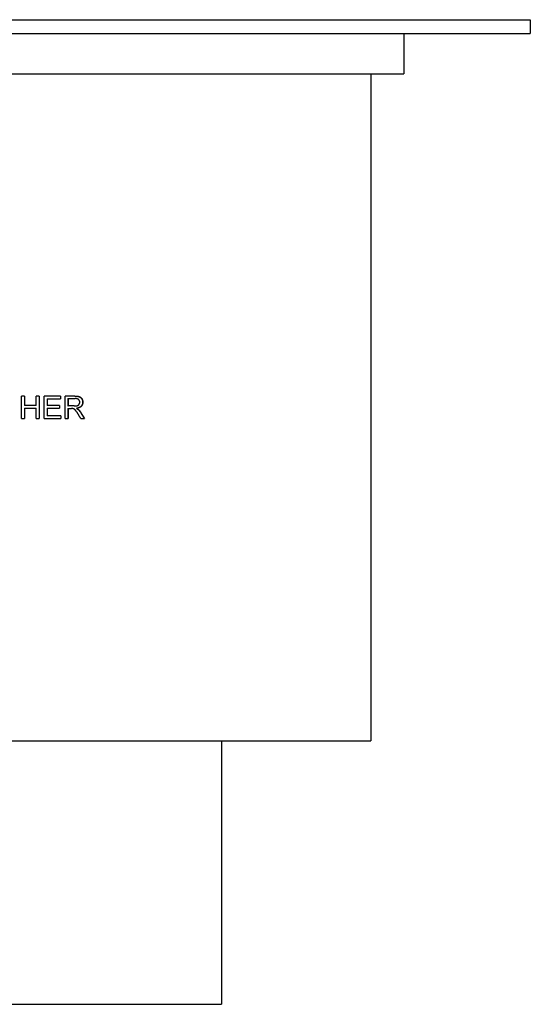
# Model space of a CAD drawing. Extents: x -7.4 to 7.4, y 0 to 14.
# Tile 9 of 9: x 0.1 to 7.4, y 0 to 14. Entities that reach past the tile are written whole.
import ezdxf

# ---------------------------------------------------------------- set-up
doc = ezdxf.new("R2010")
doc.units = 0
doc.header["$MEASUREMENT"] = 0
doc.layers.get('0').update_dxf_attribs({"linetype": 'CONTINUOUS'})

msp = doc.modelspace()

# ---------------------------------------------------------------- linework, layer by layer
for p, q in [((-7.382, 13.976), (7.382, 13.976)), ((7.382, 13.976), (7.382, 13.78)), ((-7.382, 13.78), (7.382, 13.78)), ((5.585, 13.78), (5.585, 13.208)), ((-5.585, 13.208), (5.585, 13.208)), ((5.118, 13.208), (5.118, 3.74)), ((0.203, 8.634), (0.16, 8.634)), ((0.16, 8.314), (0.16, 8.634)), ((0.203, 8.634), (0.203, 8.502)), ((0.411, 8.634), (0.368, 8.634)), ((0.368, 8.502), (0.368, 8.634)), ((0.411, 8.634), (0.411, 8.314)), ((0.712, 8.634), (0.482, 8.634)), ((0.482, 8.314), (0.482, 8.634)), ((0.523, 8.596), (0.524, 8.596)), ((0.524, 8.596), (0.524, 8.498)), ((0.524, 8.596), (0.712, 8.596)), ((0.712, 8.634), (0.712, 8.596)), ((0.918, 8.634), (0.778, 8.634)), ((0.778, 8.314), (0.778, 8.634)), ((0.818, 8.598), (0.818, 8.493)), ((0.818, 8.598), (0.82, 8.598)), ((0.82, 8.598), (0.82, 8.493)), ((0.82, 8.598), (0.919, 8.598)), ((0.202, 8.502), (0.203, 8.502)), ((0.202, 8.464), (0.203, 8.464)), ((0.368, 8.502), (0.203, 8.502)), ((0.203, 8.464), (0.203, 8.314)), ((0.203, 8.464), (0.368, 8.464)), ((0.368, 8.314), (0.368, 8.464)), ((0.523, 8.498), (0.524, 8.498)), ((0.523, 8.46), (0.524, 8.46)), ((0.7, 8.498), (0.524, 8.498)), ((0.524, 8.46), (0.524, 8.352)), ((0.524, 8.46), (0.7, 8.46)), ((0.7, 8.498), (0.7, 8.46)), ((0.818, 8.493), (0.82, 8.493)), ((0.818, 8.456), (0.82, 8.456)), ((0.909, 8.493), (0.82, 8.493)), ((0.82, 8.456), (0.82, 8.314)), ((0.82, 8.456), (0.868, 8.456)), ((0.939, 8.459), (0.941, 8.459)), ((0.964, 8.443), (0.966, 8.443)), ((0.16, 8.314), (0.203, 8.314)), ((0.368, 8.314), (0.411, 8.314)), ((0.482, 8.314), (0.719, 8.314)), ((0.523, 8.352), (0.524, 8.352)), ((0.719, 8.352), (0.524, 8.352)), ((0.719, 8.352), (0.719, 8.314)), ((0.778, 8.314), (0.82, 8.314)), ((1.003, 8.314), (1.055, 8.314)), ((-5.118, 3.74), (5.118, 3.74)), ((3, 3.74), (3, 0)), ((-3, 0), (3, 0))]:
    msp.add_line(p, q)
for points in [[(0.202, 8.634), (0.202, 8.59), (0.202, 8.546), (0.202, 8.502)], [(0.41, 8.634), (0.41, 8.527), (0.41, 8.42), (0.41, 8.314)], [(0.523, 8.596), (0.523, 8.563), (0.523, 8.531), (0.523, 8.498)], [(0.202, 8.464), (0.202, 8.414), (0.202, 8.364), (0.202, 8.314)], [(0.523, 8.46), (0.523, 8.424), (0.523, 8.388), (0.523, 8.352)], [(0.818, 8.456), (0.818, 8.409), (0.818, 8.361), (0.818, 8.314)], [(0.999, 8.401), (1.017, 8.372), (1.035, 8.343), (1.053, 8.314)]]:
    msp.add_open_spline(points, degree=3)
for points, knots in [([(0.711, 8.634), (0.711, 8.633), (0.711, 8.632), (0.711, 8.631), (0.711, 8.63), (0.711, 8.628), (0.711, 8.627), (0.711, 8.627), (0.711, 8.626), (0.711, 8.626), (0.711, 8.623), (0.711, 8.621), (0.711, 8.618), (0.711, 8.617), (0.711, 8.617), (0.711, 8.616), (0.711, 8.615), (0.711, 8.614), (0.711, 8.613), (0.711, 8.613), (0.711, 8.612), (0.711, 8.612), (0.711, 8.606), (0.711, 8.601), (0.711, 8.596)], [0, 0, 0, 0, 0.00800203, 0.00800203, 0.00800203, 0.01600406, 0.01600406, 0.01600406, 0.02000508, 0.02000508, 0.02000508, 0.04001016, 0.04001016, 0.04001016, 0.04401118, 0.04401118, 0.04401118, 0.05201321, 0.05201321, 0.05201321, 0.05601423, 0.05601423, 0.05601423, 0.09602439, 0.09602439, 0.09602439, 0.09602439]), ([(0.909, 8.493), (0.912, 8.493), (0.914, 8.493), (0.916, 8.493), (0.918, 8.493), (0.921, 8.493), (0.923, 8.493), (0.926, 8.493), (0.929, 8.493), (0.932, 8.494), (0.933, 8.494), (0.934, 8.494), (0.935, 8.494), (0.936, 8.494), (0.937, 8.494), (0.939, 8.495), (0.939, 8.495), (0.94, 8.495), (0.94, 8.495), (0.941, 8.495), (0.942, 8.495), (0.943, 8.495), (0.944, 8.496), (0.945, 8.496), (0.946, 8.496), (0.947, 8.496), (0.947, 8.496), (0.947, 8.496), (0.948, 8.497), (0.948, 8.497), (0.949, 8.497), (0.95, 8.497), (0.95, 8.497), (0.951, 8.497), (0.951, 8.497), (0.951, 8.498), (0.951, 8.498), (0.952, 8.498), (0.952, 8.498), (0.953, 8.498), (0.953, 8.498), (0.953, 8.498), (0.953, 8.498), (0.953, 8.498), (0.954, 8.499), (0.954, 8.499), (0.954, 8.499), (0.954, 8.499), (0.955, 8.499), (0.955, 8.499), (0.955, 8.499), (0.955, 8.499), (0.955, 8.499), (0.956, 8.499), (0.956, 8.499), (0.956, 8.499), (0.956, 8.5), (0.957, 8.5), (0.957, 8.5), (0.957, 8.5), (0.957, 8.5), (0.958, 8.5), (0.958, 8.5), (0.959, 8.501), (0.959, 8.501), (0.959, 8.501), (0.96, 8.501), (0.96, 8.501), (0.961, 8.502), (0.961, 8.502), (0.962, 8.502), (0.962, 8.502), (0.962, 8.502), (0.963, 8.503), (0.964, 8.503), (0.965, 8.504), (0.965, 8.504), (0.966, 8.505), (0.966, 8.505), (0.967, 8.506), (0.968, 8.506), (0.969, 8.507), (0.969, 8.507), (0.969, 8.507), (0.969, 8.508), (0.97, 8.508), (0.97, 8.508), (0.971, 8.509), (0.971, 8.509), (0.971, 8.509), (0.972, 8.509), (0.972, 8.51), (0.972, 8.51), (0.973, 8.511), (0.973, 8.511), (0.973, 8.511), (0.974, 8.512), (0.974, 8.512), (0.974, 8.513), (0.975, 8.513), (0.975, 8.513), (0.975, 8.514), (0.975, 8.514), (0.976, 8.514), (0.976, 8.515), (0.976, 8.515), (0.976, 8.515), (0.976, 8.515), (0.977, 8.515), (0.977, 8.516), (0.977, 8.516), (0.977, 8.516), (0.977, 8.516), (0.977, 8.516), (0.977, 8.516), (0.977, 8.516), (0.977, 8.516), (0.977, 8.517), (0.977, 8.517), (0.978, 8.517), (0.978, 8.517), (0.978, 8.517), (0.978, 8.517), (0.978, 8.517), (0.978, 8.517), (0.978, 8.517), (0.978, 8.517), (0.978, 8.517), (0.978, 8.518), (0.978, 8.518), (0.978, 8.518), (0.978, 8.518), (0.978, 8.518), (0.978, 8.518), (0.979, 8.518), (0.979, 8.519), (0.979, 8.519), (0.979, 8.519), (0.979, 8.519), (0.979, 8.519), (0.979, 8.519), (0.979, 8.519), (0.979, 8.519), (0.979, 8.52), (0.979, 8.52), (0.98, 8.52), (0.98, 8.52), (0.98, 8.52), (0.98, 8.521), (0.98, 8.521), (0.98, 8.521), (0.98, 8.521), (0.98, 8.521), (0.98, 8.522), (0.981, 8.522), (0.981, 8.522), (0.981, 8.523), (0.981, 8.523), (0.981, 8.523), (0.981, 8.524), (0.982, 8.524), (0.982, 8.525), (0.982, 8.525), (0.982, 8.526), (0.983, 8.526), (0.983, 8.526), (0.983, 8.527), (0.983, 8.527), (0.983, 8.528), (0.983, 8.528), (0.984, 8.529), (0.984, 8.529), (0.984, 8.53), (0.984, 8.531), (0.984, 8.532), (0.985, 8.532), (0.985, 8.533), (0.985, 8.533), (0.985, 8.535), (0.986, 8.536), (0.986, 8.537), (0.986, 8.538), (0.986, 8.538), (0.986, 8.539), (0.986, 8.54), (0.986, 8.541), (0.986, 8.543), (0.987, 8.544), (0.987, 8.545), (0.987, 8.546)], [0, 0, 0, 0, 0.125, 0.125, 0.125, 0.25, 0.25, 0.25, 0.4375, 0.4375, 0.4375, 0.5, 0.5, 0.5, 0.59375, 0.59375, 0.59375, 0.625, 0.625, 0.625, 0.6875, 0.6875, 0.6875, 0.78125, 0.78125, 0.78125, 0.8125, 0.8125, 0.8125, 0.859375, 0.859375, 0.859375, 0.90625, 0.90625, 0.90625, 0.921875, 0.921875, 0.921875, 0.96875, 0.96875, 0.96875, 0.976562, 0.976562, 0.976562, 1.015625, 1.015625, 1.015625, 1.023438, 1.023438, 1.023438, 1.046875, 1.046875, 1.046875, 1.0625, 1.0625, 1.0625, 1.09375, 1.09375, 1.09375, 1.109375, 1.109375, 1.109375, 1.15625, 1.15625, 1.15625, 1.1875, 1.1875, 1.1875, 1.25, 1.25, 1.25, 1.28125, 1.28125, 1.28125, 1.375, 1.375, 1.375, 1.4375, 1.4375, 1.4375, 1.53125, 1.53125, 1.53125, 1.5625, 1.5625, 1.5625, 1.625, 1.625, 1.625, 1.65625, 1.65625, 1.65625, 1.71875, 1.71875, 1.71875, 1.75, 1.75, 1.75, 1.8125, 1.8125, 1.8125, 1.84375, 1.84375, 1.84375, 1.890625, 1.890625, 1.890625, 1.90625, 1.90625, 1.90625, 1.929688, 1.929688, 1.929688, 1.9375, 1.9375, 1.9375, 1.953125, 1.953125, 1.953125, 1.960938, 1.960938, 1.960938, 1.976562, 1.976562, 1.976562, 1.984375, 1.984375, 1.984375, 2, 2, 2, 2.007812, 2.007812, 2.007812, 2.03125, 2.03125, 2.03125, 2.046875, 2.046875, 2.046875, 2.054688, 2.054688, 2.054688, 2.078125, 2.078125, 2.078125, 2.09375, 2.09375, 2.09375, 2.125, 2.125, 2.125, 2.140625, 2.140625, 2.140625, 2.1875, 2.1875, 2.1875, 2.21875, 2.21875, 2.21875, 2.28125, 2.28125, 2.28125, 2.3125, 2.3125, 2.3125, 2.375, 2.375, 2.375, 2.40625, 2.40625, 2.40625, 2.5, 2.5, 2.5, 2.5625, 2.5625, 2.5625, 2.6875, 2.6875, 2.6875, 2.75, 2.75, 2.75, 2.875, 2.875, 2.875, 3, 3, 3, 3]), ([(0.916, 8.634), (0.919, 8.634), (0.923, 8.634), (0.926, 8.634), (0.929, 8.634), (0.932, 8.633), (0.935, 8.633), (0.937, 8.633), (0.939, 8.633), (0.94, 8.633), (0.943, 8.633), (0.946, 8.632), (0.949, 8.632), (0.95, 8.632), (0.951, 8.632), (0.953, 8.632), (0.955, 8.631), (0.957, 8.631), (0.958, 8.631), (0.959, 8.631), (0.96, 8.63), (0.96, 8.63), (0.962, 8.63), (0.963, 8.63), (0.964, 8.63), (0.964, 8.63), (0.965, 8.629), (0.966, 8.629), (0.967, 8.629), (0.968, 8.629), (0.969, 8.628), (0.97, 8.628), (0.97, 8.628), (0.971, 8.628), (0.971, 8.628), (0.972, 8.628), (0.973, 8.627), (0.973, 8.627), (0.973, 8.627), (0.974, 8.627), (0.974, 8.627), (0.975, 8.627), (0.975, 8.627), (0.975, 8.627), (0.976, 8.626), (0.976, 8.626), (0.976, 8.626), (0.977, 8.626), (0.977, 8.626), (0.977, 8.626), (0.978, 8.626), (0.978, 8.626), (0.978, 8.626), (0.978, 8.626), (0.978, 8.625), (0.979, 8.625), (0.979, 8.625), (0.979, 8.625), (0.979, 8.625), (0.979, 8.625), (0.98, 8.625), (0.98, 8.625), (0.98, 8.625), (0.98, 8.625), (0.98, 8.625), (0.98, 8.625), (0.981, 8.625), (0.981, 8.625), (0.981, 8.624), (0.981, 8.624), (0.981, 8.624), (0.981, 8.624), (0.982, 8.624), (0.982, 8.624), (0.982, 8.624), (0.982, 8.624), (0.982, 8.624), (0.982, 8.624), (0.983, 8.624), (0.983, 8.624), (0.983, 8.623), (0.984, 8.623), (0.984, 8.623), (0.984, 8.623), (0.984, 8.623), (0.985, 8.623), (0.986, 8.622), (0.986, 8.622), (0.987, 8.622), (0.987, 8.622), (0.987, 8.621), (0.988, 8.621), (0.989, 8.62), (0.99, 8.62), (0.99, 8.62), (0.991, 8.619), (0.991, 8.619), (0.992, 8.619), (0.993, 8.618), (0.994, 8.618), (0.994, 8.617), (0.994, 8.617), (0.995, 8.617), (0.995, 8.616), (0.996, 8.616), (0.997, 8.615), (0.997, 8.615), (0.998, 8.614), (0.998, 8.614), (0.999, 8.613), (1, 8.613), (1, 8.612), (1.001, 8.612), (1.001, 8.612), (1.001, 8.611), (1.002, 8.611), (1.003, 8.61), (1.003, 8.609), (1.004, 8.609), (1.004, 8.608), (1.004, 8.608), (1.005, 8.607), (1.006, 8.607), (1.006, 8.606), (1.007, 8.605), (1.007, 8.605), (1.007, 8.605), (1.008, 8.604), (1.009, 8.603), (1.009, 8.602), (1.01, 8.602), (1.01, 8.602), (1.01, 8.601), (1.011, 8.6), (1.011, 8.6), (1.011, 8.599), (1.012, 8.599), (1.012, 8.599), (1.012, 8.599), (1.012, 8.598), (1.012, 8.598), (1.013, 8.598), (1.013, 8.597), (1.013, 8.597), (1.013, 8.597), (1.013, 8.597), (1.013, 8.597), (1.013, 8.597), (1.013, 8.596), (1.013, 8.596), (1.013, 8.596), (1.013, 8.596), (1.014, 8.596), (1.014, 8.596), (1.014, 8.595), (1.014, 8.595), (1.014, 8.595), (1.014, 8.595), (1.014, 8.595), (1.014, 8.595), (1.014, 8.594), (1.015, 8.594), (1.015, 8.594), (1.015, 8.594), (1.015, 8.594), (1.015, 8.594), (1.015, 8.593), (1.015, 8.593), (1.015, 8.593), (1.015, 8.593), (1.015, 8.593), (1.016, 8.593), (1.016, 8.592), (1.016, 8.592), (1.016, 8.592), (1.016, 8.592), (1.016, 8.591), (1.016, 8.591), (1.016, 8.591), (1.017, 8.591), (1.017, 8.59), (1.017, 8.59), (1.017, 8.59), (1.017, 8.589), (1.018, 8.589), (1.018, 8.589), (1.018, 8.588), (1.018, 8.588), (1.018, 8.587), (1.019, 8.586), (1.019, 8.586), (1.019, 8.585), (1.019, 8.585), (1.02, 8.584), (1.02, 8.583), (1.021, 8.582), (1.021, 8.581), (1.021, 8.581), (1.021, 8.581), (1.022, 8.58), (1.022, 8.579), (1.022, 8.578), (1.022, 8.577), (1.023, 8.577), (1.023, 8.576), (1.023, 8.575), (1.024, 8.573), (1.024, 8.572), (1.024, 8.571), (1.025, 8.57), (1.025, 8.569), (1.025, 8.567), (1.026, 8.565), (1.026, 8.562), (1.026, 8.561), (1.026, 8.56), (1.027, 8.559), (1.027, 8.557), (1.027, 8.555), (1.027, 8.553), (1.027, 8.551), (1.027, 8.549), (1.027, 8.546)], [0, 0, 0, 0, 0.125, 0.125, 0.125, 0.25, 0.25, 0.25, 0.3125, 0.3125, 0.3125, 0.4375, 0.4375, 0.4375, 0.5, 0.5, 0.5, 0.59375, 0.59375, 0.59375, 0.625, 0.625, 0.625, 0.6875, 0.6875, 0.6875, 0.71875, 0.71875, 0.71875, 0.78125, 0.78125, 0.78125, 0.8125, 0.8125, 0.8125, 0.859375, 0.859375, 0.859375, 0.875, 0.875, 0.875, 0.90625, 0.90625, 0.90625, 0.921875, 0.921875, 0.921875, 0.945312, 0.945312, 0.945312, 0.96875, 0.96875, 0.96875, 0.976562, 0.976562, 0.976562, 0.992188, 0.992188, 0.992188, 1, 1, 1, 1.015625, 1.015625, 1.015625, 1.023438, 1.023438, 1.023438, 1.039062, 1.039062, 1.039062, 1.046875, 1.046875, 1.046875, 1.0625, 1.0625, 1.0625, 1.070312, 1.070312, 1.070312, 1.09375, 1.09375, 1.09375, 1.109375, 1.109375, 1.109375, 1.15625, 1.15625, 1.15625, 1.1875, 1.1875, 1.1875, 1.25, 1.25, 1.25, 1.28125, 1.28125, 1.28125, 1.34375, 1.34375, 1.34375, 1.375, 1.375, 1.375, 1.4375, 1.4375, 1.4375, 1.46875, 1.46875, 1.46875, 1.53125, 1.53125, 1.53125, 1.5625, 1.5625, 1.5625, 1.625, 1.625, 1.625, 1.65625, 1.65625, 1.65625, 1.71875, 1.71875, 1.71875, 1.75, 1.75, 1.75, 1.8125, 1.8125, 1.8125, 1.84375, 1.84375, 1.84375, 1.890625, 1.890625, 1.890625, 1.90625, 1.90625, 1.90625, 1.929688, 1.929688, 1.929688, 1.9375, 1.9375, 1.9375, 1.953125, 1.953125, 1.953125, 1.960938, 1.960938, 1.960938, 1.976562, 1.976562, 1.976562, 1.984375, 1.984375, 1.984375, 2, 2, 2, 2.007812, 2.007812, 2.007812, 2.023438, 2.023438, 2.023438, 2.03125, 2.03125, 2.03125, 2.046875, 2.046875, 2.046875, 2.054688, 2.054688, 2.054688, 2.078125, 2.078125, 2.078125, 2.09375, 2.09375, 2.09375, 2.125, 2.125, 2.125, 2.140625, 2.140625, 2.140625, 2.1875, 2.1875, 2.1875, 2.21875, 2.21875, 2.21875, 2.28125, 2.28125, 2.28125, 2.3125, 2.3125, 2.3125, 2.375, 2.375, 2.375, 2.40625, 2.40625, 2.40625, 2.5, 2.5, 2.5, 2.5625, 2.5625, 2.5625, 2.6875, 2.6875, 2.6875, 2.75, 2.75, 2.75, 2.875, 2.875, 2.875, 3, 3, 3, 3]), ([(0.918, 8.634), (0.921, 8.634), (0.924, 8.634), (0.928, 8.634), (0.931, 8.634), (0.934, 8.633), (0.937, 8.633), (0.939, 8.633), (0.94, 8.633), (0.942, 8.633), (0.945, 8.633), (0.948, 8.632), (0.95, 8.632), (0.952, 8.632), (0.953, 8.632), (0.955, 8.632), (0.957, 8.631), (0.958, 8.631), (0.96, 8.631), (0.962, 8.63), (0.964, 8.63), (0.966, 8.63), (0.966, 8.63), (0.967, 8.629), (0.968, 8.629), (0.969, 8.629), (0.97, 8.629), (0.971, 8.628), (0.971, 8.628), (0.972, 8.628), (0.973, 8.628), (0.973, 8.628), (0.974, 8.628), (0.975, 8.627), (0.976, 8.627), (0.976, 8.627), (0.977, 8.627), (0.978, 8.626), (0.978, 8.626), (0.979, 8.626), (0.979, 8.626), (0.979, 8.626), (0.979, 8.626), (0.98, 8.626), (0.981, 8.625), (0.981, 8.625), (0.981, 8.625), (0.982, 8.625), (0.982, 8.625), (0.982, 8.625), (0.983, 8.625), (0.983, 8.624), (0.983, 8.624), (0.983, 8.624), (0.983, 8.624), (0.984, 8.624), (0.984, 8.624), (0.984, 8.624), (0.984, 8.624), (0.984, 8.624), (0.984, 8.624), (0.985, 8.624), (0.985, 8.623), (0.985, 8.623), (0.986, 8.623), (0.986, 8.623), (0.986, 8.623), (0.987, 8.623), (0.987, 8.622), (0.988, 8.622), (0.988, 8.622), (0.989, 8.622), (0.989, 8.621), (0.99, 8.621), (0.991, 8.62), (0.992, 8.62), (0.992, 8.62), (0.993, 8.619), (0.993, 8.619), (0.994, 8.619), (0.995, 8.618), (0.995, 8.618), (0.996, 8.617), (0.996, 8.617), (0.997, 8.617), (0.997, 8.616), (0.998, 8.616), (0.999, 8.615), (0.999, 8.615), (1, 8.614), (1, 8.614), (1.001, 8.613), (1.001, 8.613), (1.002, 8.612), (1.003, 8.612), (1.003, 8.612), (1.003, 8.611), (1.004, 8.611), (1.005, 8.61), (1.005, 8.609), (1.006, 8.609), (1.006, 8.608), (1.006, 8.608), (1.007, 8.607), (1.008, 8.607), (1.008, 8.606), (1.009, 8.605), (1.009, 8.605), (1.009, 8.605), (1.01, 8.604), (1.011, 8.603), (1.011, 8.602), (1.011, 8.602), (1.012, 8.602), (1.012, 8.601), (1.013, 8.6), (1.013, 8.6), (1.013, 8.599), (1.014, 8.599), (1.014, 8.599), (1.014, 8.599), (1.014, 8.598), (1.014, 8.598), (1.014, 8.598), (1.015, 8.597), (1.015, 8.597), (1.015, 8.597), (1.015, 8.597), (1.015, 8.597), (1.015, 8.597), (1.015, 8.596), (1.015, 8.596), (1.015, 8.596), (1.015, 8.596), (1.016, 8.596), (1.016, 8.596), (1.016, 8.595), (1.016, 8.595), (1.016, 8.595), (1.016, 8.595), (1.016, 8.595), (1.016, 8.595), (1.016, 8.594), (1.017, 8.594), (1.017, 8.594), (1.017, 8.594), (1.017, 8.594), (1.017, 8.594), (1.017, 8.593), (1.017, 8.593), (1.017, 8.593), (1.017, 8.593), (1.017, 8.593), (1.018, 8.593), (1.018, 8.592), (1.018, 8.592), (1.018, 8.592), (1.018, 8.592), (1.018, 8.591), (1.018, 8.591), (1.018, 8.591), (1.019, 8.591), (1.019, 8.59), (1.019, 8.59), (1.019, 8.59), (1.019, 8.589), (1.02, 8.589), (1.02, 8.589), (1.02, 8.588), (1.02, 8.588), (1.02, 8.587), (1.021, 8.586), (1.021, 8.586), (1.021, 8.585), (1.021, 8.585), (1.022, 8.584), (1.022, 8.583), (1.023, 8.582), (1.023, 8.581), (1.023, 8.581), (1.023, 8.581), (1.024, 8.58), (1.024, 8.579), (1.024, 8.578), (1.024, 8.577), (1.025, 8.577), (1.025, 8.576), (1.025, 8.575), (1.026, 8.573), (1.026, 8.572), (1.026, 8.571), (1.027, 8.57), (1.027, 8.569), (1.027, 8.567), (1.028, 8.565), (1.028, 8.562), (1.028, 8.561), (1.028, 8.56), (1.029, 8.559), (1.029, 8.557), (1.029, 8.555), (1.029, 8.553), (1.029, 8.551), (1.029, 8.549), (1.029, 8.546)], [0, 0, 0, 0, 0.125, 0.125, 0.125, 0.25, 0.25, 0.25, 0.3125, 0.3125, 0.3125, 0.4375, 0.4375, 0.4375, 0.5, 0.5, 0.5, 0.59375, 0.59375, 0.59375, 0.6875, 0.6875, 0.6875, 0.71875, 0.71875, 0.71875, 0.78125, 0.78125, 0.78125, 0.8125, 0.8125, 0.8125, 0.859375, 0.859375, 0.859375, 0.90625, 0.90625, 0.90625, 0.945312, 0.945312, 0.945312, 0.953125, 0.953125, 0.953125, 0.992188, 0.992188, 0.992188, 1.015625, 1.015625, 1.015625, 1.039062, 1.039062, 1.039062, 1.046875, 1.046875, 1.046875, 1.0625, 1.0625, 1.0625, 1.070312, 1.070312, 1.070312, 1.09375, 1.09375, 1.09375, 1.109375, 1.109375, 1.109375, 1.15625, 1.15625, 1.15625, 1.1875, 1.1875, 1.1875, 1.25, 1.25, 1.25, 1.28125, 1.28125, 1.28125, 1.34375, 1.34375, 1.34375, 1.375, 1.375, 1.375, 1.4375, 1.4375, 1.4375, 1.46875, 1.46875, 1.46875, 1.53125, 1.53125, 1.53125, 1.5625, 1.5625, 1.5625, 1.625, 1.625, 1.625, 1.65625, 1.65625, 1.65625, 1.71875, 1.71875, 1.71875, 1.75, 1.75, 1.75, 1.8125, 1.8125, 1.8125, 1.84375, 1.84375, 1.84375, 1.890625, 1.890625, 1.890625, 1.90625, 1.90625, 1.90625, 1.929688, 1.929688, 1.929688, 1.9375, 1.9375, 1.9375, 1.953125, 1.953125, 1.953125, 1.960938, 1.960938, 1.960938, 1.976562, 1.976562, 1.976562, 1.984375, 1.984375, 1.984375, 2, 2, 2, 2.007812, 2.007812, 2.007812, 2.023438, 2.023438, 2.023438, 2.03125, 2.03125, 2.03125, 2.046875, 2.046875, 2.046875, 2.054688, 2.054688, 2.054688, 2.078125, 2.078125, 2.078125, 2.09375, 2.09375, 2.09375, 2.125, 2.125, 2.125, 2.140625, 2.140625, 2.140625, 2.1875, 2.1875, 2.1875, 2.21875, 2.21875, 2.21875, 2.28125, 2.28125, 2.28125, 2.3125, 2.3125, 2.3125, 2.375, 2.375, 2.375, 2.40625, 2.40625, 2.40625, 2.5, 2.5, 2.5, 2.5625, 2.5625, 2.5625, 2.6875, 2.6875, 2.6875, 2.75, 2.75, 2.75, 2.875, 2.875, 2.875, 3, 3, 3, 3]), ([(0.987, 8.546), (0.987, 8.549), (0.986, 8.551), (0.986, 8.554), (0.986, 8.556), (0.986, 8.557), (0.985, 8.559), (0.985, 8.561), (0.984, 8.562), (0.984, 8.564), (0.984, 8.564), (0.983, 8.565), (0.983, 8.566), (0.983, 8.567), (0.982, 8.568), (0.982, 8.569), (0.982, 8.569), (0.981, 8.57), (0.981, 8.57), (0.981, 8.571), (0.98, 8.572), (0.979, 8.573), (0.979, 8.574), (0.979, 8.574), (0.978, 8.575), (0.978, 8.575), (0.978, 8.576), (0.977, 8.577), (0.976, 8.577), (0.976, 8.578), (0.975, 8.579), (0.975, 8.579), (0.974, 8.58), (0.974, 8.58), (0.974, 8.58), (0.974, 8.58), (0.974, 8.581), (0.973, 8.581), (0.973, 8.581), (0.973, 8.582), (0.972, 8.582), (0.972, 8.582), (0.972, 8.582), (0.972, 8.583), (0.971, 8.583), (0.971, 8.583), (0.971, 8.583), (0.971, 8.583), (0.971, 8.583), (0.971, 8.584), (0.97, 8.584), (0.97, 8.584), (0.97, 8.584), (0.97, 8.584), (0.97, 8.584), (0.97, 8.584), (0.969, 8.585), (0.969, 8.585), (0.969, 8.585), (0.969, 8.585), (0.969, 8.585), (0.969, 8.585), (0.969, 8.585), (0.969, 8.585), (0.969, 8.585), (0.969, 8.585), (0.969, 8.585), (0.968, 8.586), (0.968, 8.586), (0.968, 8.586), (0.968, 8.586), (0.968, 8.586), (0.968, 8.586), (0.967, 8.586), (0.967, 8.586), (0.967, 8.587), (0.967, 8.587), (0.967, 8.587), (0.966, 8.587), (0.966, 8.587), (0.966, 8.587), (0.965, 8.588), (0.965, 8.588), (0.965, 8.588), (0.965, 8.588), (0.964, 8.589), (0.963, 8.589), (0.963, 8.589), (0.963, 8.589), (0.962, 8.59), (0.962, 8.59), (0.961, 8.59), (0.96, 8.591), (0.959, 8.591), (0.959, 8.591), (0.958, 8.592), (0.958, 8.592), (0.956, 8.592), (0.955, 8.593), (0.954, 8.593), (0.953, 8.594), (0.952, 8.594), (0.952, 8.594), (0.95, 8.595), (0.949, 8.595), (0.947, 8.595), (0.947, 8.595), (0.946, 8.596), (0.945, 8.596), (0.944, 8.596), (0.942, 8.596), (0.941, 8.597), (0.94, 8.597), (0.939, 8.597), (0.938, 8.597), (0.936, 8.597), (0.933, 8.598), (0.93, 8.598), (0.927, 8.598), (0.923, 8.598), (0.919, 8.598)], [0, 0, 0, 0, 0.166667, 0.166667, 0.166667, 0.291667, 0.291667, 0.291667, 0.416667, 0.416667, 0.416667, 0.458333, 0.458333, 0.458333, 0.541667, 0.541667, 0.541667, 0.583333, 0.583333, 0.583333, 0.666667, 0.666667, 0.666667, 0.708333, 0.708333, 0.708333, 0.770833, 0.770833, 0.770833, 0.833333, 0.833333, 0.833333, 0.885417, 0.885417, 0.885417, 0.895833, 0.895833, 0.895833, 0.927083, 0.927083, 0.927083, 0.947917, 0.947917, 0.947917, 0.979167, 0.979167, 0.979167, 0.989583, 0.989583, 0.989583, 1.010417, 1.010417, 1.010417, 1.020833, 1.020833, 1.020833, 1.036458, 1.036458, 1.036458, 1.041667, 1.041667, 1.041667, 1.052083, 1.052083, 1.052083, 1.057292, 1.057292, 1.057292, 1.072917, 1.072917, 1.072917, 1.083333, 1.083333, 1.083333, 1.104167, 1.104167, 1.104167, 1.114583, 1.114583, 1.114583, 1.145833, 1.145833, 1.145833, 1.166667, 1.166667, 1.166667, 1.208333, 1.208333, 1.208333, 1.229167, 1.229167, 1.229167, 1.291667, 1.291667, 1.291667, 1.333333, 1.333333, 1.333333, 1.416667, 1.416667, 1.416667, 1.458333, 1.458333, 1.458333, 1.541667, 1.541667, 1.541667, 1.583333, 1.583333, 1.583333, 1.666667, 1.666667, 1.666667, 1.708333, 1.708333, 1.708333, 1.833333, 1.833333, 1.833333, 2, 2, 2, 2]), ([(1.027, 8.546), (1.027, 8.543), (1.027, 8.539), (1.027, 8.535), (1.026, 8.533), (1.026, 8.53), (1.026, 8.527), (1.025, 8.527), (1.025, 8.526), (1.025, 8.525), (1.025, 8.523), (1.024, 8.521), (1.024, 8.52), (1.023, 8.519), (1.023, 8.518), (1.023, 8.517), (1.022, 8.516), (1.022, 8.514), (1.021, 8.513), (1.021, 8.512), (1.02, 8.511), (1.02, 8.51), (1.019, 8.509), (1.019, 8.507), (1.018, 8.506), (1.017, 8.505), (1.017, 8.504), (1.017, 8.503), (1.016, 8.502), (1.015, 8.501), (1.015, 8.5), (1.014, 8.5), (1.014, 8.5), (1.014, 8.499), (1.013, 8.498), (1.013, 8.498), (1.012, 8.497), (1.012, 8.497), (1.012, 8.496), (1.012, 8.496), (1.011, 8.495), (1.011, 8.495), (1.01, 8.494), (1.01, 8.494), (1.01, 8.494), (1.01, 8.494), (1.01, 8.494), (1.01, 8.493), (1.009, 8.493), (1.009, 8.493), (1.009, 8.493), (1.009, 8.492), (1.009, 8.492), (1.008, 8.492), (1.008, 8.492), (1.008, 8.491), (1.008, 8.491), (1.008, 8.491), (1.007, 8.491), (1.007, 8.491), (1.007, 8.491), (1.007, 8.491), (1.007, 8.49), (1.007, 8.49), (1.007, 8.49), (1.007, 8.49), (1.007, 8.49), (1.007, 8.49), (1.006, 8.49), (1.006, 8.489), (1.006, 8.489), (1.006, 8.489), (1.006, 8.489), (1.006, 8.489), (1.006, 8.489), (1.006, 8.489), (1.005, 8.489), (1.005, 8.489), (1.005, 8.488), (1.005, 8.488), (1.005, 8.488), (1.005, 8.488), (1.005, 8.488), (1.005, 8.488), (1.005, 8.488), (1.004, 8.488), (1.004, 8.487), (1.004, 8.487), (1.004, 8.487), (1.004, 8.487), (1.004, 8.487), (1.004, 8.487), (1.004, 8.487), (1.003, 8.487), (1.003, 8.487), (1.003, 8.486), (1.003, 8.486), (1.003, 8.486), (1.003, 8.486), (1.003, 8.486), (1.002, 8.486), (1.002, 8.485), (1.002, 8.485), (1.002, 8.485), (1.001, 8.485), (1.001, 8.484), (1.001, 8.484), (1.001, 8.484), (1.001, 8.484), (1, 8.483), (1, 8.483), (0.999, 8.483), (0.999, 8.482), (0.998, 8.482), (0.998, 8.482), (0.997, 8.481), (0.997, 8.481), (0.996, 8.48), (0.995, 8.48), (0.995, 8.479), (0.995, 8.479), (0.994, 8.478), (0.992, 8.478), (0.991, 8.477), (0.99, 8.476), (0.99, 8.476), (0.989, 8.475), (0.987, 8.474), (0.985, 8.473), (0.984, 8.473), (0.983, 8.472), (0.982, 8.472), (0.981, 8.471), (0.979, 8.47), (0.977, 8.47), (0.976, 8.469), (0.975, 8.468), (0.974, 8.468), (0.973, 8.468), (0.971, 8.467), (0.969, 8.466), (0.967, 8.465), (0.966, 8.465), (0.965, 8.465), (0.963, 8.464), (0.96, 8.464), (0.957, 8.463), (0.954, 8.462), (0.949, 8.461), (0.944, 8.46), (0.939, 8.459)], [0, 0, 0, 0, 0.166667, 0.166667, 0.166667, 0.291667, 0.291667, 0.291667, 0.333333, 0.333333, 0.333333, 0.416667, 0.416667, 0.416667, 0.458333, 0.458333, 0.458333, 0.541667, 0.541667, 0.541667, 0.583333, 0.583333, 0.583333, 0.666667, 0.666667, 0.666667, 0.708333, 0.708333, 0.708333, 0.770833, 0.770833, 0.770833, 0.791667, 0.791667, 0.791667, 0.833333, 0.833333, 0.833333, 0.854167, 0.854167, 0.854167, 0.885417, 0.885417, 0.885417, 0.895833, 0.895833, 0.895833, 0.916667, 0.916667, 0.916667, 0.927083, 0.927083, 0.927083, 0.942708, 0.942708, 0.942708, 0.958333, 0.958333, 0.958333, 0.963542, 0.963542, 0.963542, 0.973958, 0.973958, 0.973958, 0.979167, 0.979167, 0.979167, 0.989583, 0.989583, 0.989583, 0.994792, 0.994792, 0.994792, 1.005208, 1.005208, 1.005208, 1.010417, 1.010417, 1.010417, 1.020833, 1.020833, 1.020833, 1.026042, 1.026042, 1.026042, 1.036458, 1.036458, 1.036458, 1.041667, 1.041667, 1.041667, 1.052083, 1.052083, 1.052083, 1.057292, 1.057292, 1.057292, 1.072917, 1.072917, 1.072917, 1.083333, 1.083333, 1.083333, 1.104167, 1.104167, 1.104167, 1.114583, 1.114583, 1.114583, 1.145833, 1.145833, 1.145833, 1.166667, 1.166667, 1.166667, 1.208333, 1.208333, 1.208333, 1.229167, 1.229167, 1.229167, 1.291667, 1.291667, 1.291667, 1.333333, 1.333333, 1.333333, 1.416667, 1.416667, 1.416667, 1.458333, 1.458333, 1.458333, 1.541667, 1.541667, 1.541667, 1.583333, 1.583333, 1.583333, 1.666667, 1.666667, 1.666667, 1.708333, 1.708333, 1.708333, 1.833333, 1.833333, 1.833333, 2, 2, 2, 2]), ([(1.029, 8.546), (1.029, 8.543), (1.029, 8.539), (1.029, 8.535), (1.028, 8.533), (1.028, 8.53), (1.028, 8.527), (1.027, 8.525), (1.026, 8.522), (1.026, 8.52), (1.025, 8.519), (1.025, 8.518), (1.025, 8.517), (1.024, 8.516), (1.024, 8.514), (1.023, 8.513), (1.023, 8.512), (1.022, 8.511), (1.022, 8.51), (1.021, 8.509), (1.021, 8.507), (1.02, 8.506), (1.019, 8.505), (1.019, 8.504), (1.019, 8.503), (1.018, 8.502), (1.017, 8.501), (1.017, 8.5), (1.016, 8.5), (1.016, 8.5), (1.016, 8.499), (1.015, 8.498), (1.014, 8.497), (1.014, 8.496), (1.013, 8.495), (1.013, 8.495), (1.012, 8.494), (1.012, 8.494), (1.012, 8.493), (1.011, 8.493), (1.011, 8.493), (1.011, 8.493), (1.011, 8.492), (1.011, 8.492), (1.01, 8.492), (1.01, 8.491), (1.01, 8.491), (1.01, 8.491), (1.01, 8.491), (1.009, 8.491), (1.009, 8.49), (1.009, 8.49), (1.009, 8.49), (1.008, 8.49), (1.008, 8.489), (1.008, 8.489), (1.008, 8.489), (1.008, 8.489), (1.007, 8.489), (1.007, 8.489), (1.007, 8.488), (1.007, 8.488), (1.007, 8.488), (1.007, 8.488), (1.007, 8.488), (1.007, 8.488), (1.007, 8.488), (1.006, 8.488), (1.006, 8.487), (1.006, 8.487), (1.006, 8.487), (1.006, 8.487), (1.006, 8.487), (1.006, 8.487), (1.006, 8.487), (1.005, 8.487), (1.005, 8.487), (1.005, 8.486), (1.005, 8.486), (1.005, 8.486), (1.005, 8.486), (1.004, 8.486), (1.004, 8.486), (1.004, 8.485), (1.004, 8.485), (1.004, 8.485), (1.003, 8.485), (1.003, 8.484), (1.003, 8.484), (1.003, 8.484), (1.002, 8.484), (1.002, 8.483), (1.001, 8.483), (1.001, 8.483), (1.001, 8.482), (1, 8.482), (1, 8.482), (0.999, 8.481), (0.998, 8.481), (0.998, 8.48), (0.997, 8.48), (0.997, 8.479), (0.997, 8.479), (0.995, 8.478), (0.994, 8.478), (0.993, 8.477), (0.992, 8.476), (0.992, 8.476), (0.991, 8.475), (0.989, 8.474), (0.987, 8.473), (0.986, 8.473), (0.985, 8.472), (0.984, 8.472), (0.983, 8.471), (0.981, 8.47), (0.979, 8.47), (0.977, 8.469), (0.977, 8.468), (0.976, 8.468), (0.975, 8.468), (0.973, 8.467), (0.971, 8.466), (0.969, 8.465), (0.967, 8.465), (0.966, 8.465), (0.965, 8.464), (0.962, 8.464), (0.959, 8.463), (0.955, 8.462), (0.951, 8.461), (0.946, 8.46), (0.941, 8.459)], [0, 0, 0, 0, 0.166667, 0.166667, 0.166667, 0.291667, 0.291667, 0.291667, 0.416667, 0.416667, 0.416667, 0.458333, 0.458333, 0.458333, 0.541667, 0.541667, 0.541667, 0.583333, 0.583333, 0.583333, 0.666667, 0.666667, 0.666667, 0.708333, 0.708333, 0.708333, 0.770833, 0.770833, 0.770833, 0.791667, 0.791667, 0.791667, 0.854167, 0.854167, 0.854167, 0.885417, 0.885417, 0.885417, 0.916667, 0.916667, 0.916667, 0.927083, 0.927083, 0.927083, 0.947917, 0.947917, 0.947917, 0.958333, 0.958333, 0.958333, 0.979167, 0.979167, 0.979167, 0.989583, 0.989583, 0.989583, 1.005208, 1.005208, 1.005208, 1.010417, 1.010417, 1.010417, 1.020833, 1.020833, 1.020833, 1.026042, 1.026042, 1.026042, 1.036458, 1.036458, 1.036458, 1.041667, 1.041667, 1.041667, 1.052083, 1.052083, 1.052083, 1.057292, 1.057292, 1.057292, 1.072917, 1.072917, 1.072917, 1.083333, 1.083333, 1.083333, 1.104167, 1.104167, 1.104167, 1.114583, 1.114583, 1.114583, 1.145833, 1.145833, 1.145833, 1.166667, 1.166667, 1.166667, 1.208333, 1.208333, 1.208333, 1.229167, 1.229167, 1.229167, 1.291667, 1.291667, 1.291667, 1.333333, 1.333333, 1.333333, 1.416667, 1.416667, 1.416667, 1.458333, 1.458333, 1.458333, 1.541667, 1.541667, 1.541667, 1.583333, 1.583333, 1.583333, 1.666667, 1.666667, 1.666667, 1.708333, 1.708333, 1.708333, 1.833333, 1.833333, 1.833333, 2, 2, 2, 2]), ([(0.699, 8.498), (0.699, 8.496), (0.699, 8.494), (0.699, 8.492), (0.699, 8.491), (0.699, 8.491), (0.699, 8.49), (0.699, 8.489), (0.699, 8.487), (0.699, 8.486), (0.699, 8.482), (0.699, 8.479), (0.699, 8.476), (0.699, 8.475), (0.699, 8.474), (0.699, 8.473), (0.699, 8.472), (0.699, 8.472), (0.699, 8.471), (0.699, 8.468), (0.699, 8.464), (0.699, 8.46)], [0, 0, 0, 0, 0.01600406, 0.01600406, 0.01600406, 0.02000508, 0.02000508, 0.02000508, 0.03200813, 0.03200813, 0.03200813, 0.05601423, 0.05601423, 0.05601423, 0.06401626, 0.06401626, 0.06401626, 0.06801728, 0.06801728, 0.06801728, 0.09602439, 0.09602439, 0.09602439, 0.09602439]), ([(0.891, 8.454), (0.89, 8.455), (0.889, 8.455), (0.889, 8.455), (0.888, 8.455), (0.888, 8.455), (0.888, 8.455), (0.887, 8.455), (0.887, 8.455), (0.886, 8.455), (0.886, 8.455), (0.886, 8.455), (0.885, 8.455), (0.885, 8.455), (0.884, 8.455), (0.884, 8.455), (0.883, 8.455), (0.883, 8.455), (0.883, 8.456), (0.882, 8.456), (0.881, 8.456), (0.881, 8.456), (0.88, 8.456), (0.88, 8.456), (0.88, 8.456), (0.879, 8.456), (0.878, 8.456), (0.878, 8.456), (0.877, 8.456), (0.877, 8.456), (0.876, 8.456), (0.875, 8.456), (0.874, 8.456), (0.873, 8.456), (0.871, 8.456), (0.87, 8.456), (0.868, 8.456)], [0, 0, 0, 0, 0.166667, 0.166667, 0.166667, 0.208333, 0.208333, 0.208333, 0.291667, 0.291667, 0.291667, 0.333333, 0.333333, 0.333333, 0.416667, 0.416667, 0.416667, 0.458333, 0.458333, 0.458333, 0.541667, 0.541667, 0.541667, 0.583333, 0.583333, 0.583333, 0.666667, 0.666667, 0.666667, 0.708333, 0.708333, 0.708333, 0.833333, 0.833333, 0.833333, 1, 1, 1, 1]), ([(0.961, 8.38), (0.96, 8.383), (0.958, 8.385), (0.957, 8.387), (0.955, 8.39), (0.954, 8.392), (0.953, 8.394), (0.95, 8.397), (0.948, 8.4), (0.947, 8.403), (0.946, 8.404), (0.945, 8.405), (0.945, 8.406), (0.944, 8.407), (0.943, 8.408), (0.942, 8.41), (0.942, 8.41), (0.941, 8.411), (0.941, 8.411), (0.94, 8.412), (0.94, 8.413), (0.939, 8.413), (0.939, 8.414), (0.939, 8.414), (0.938, 8.415), (0.938, 8.415), (0.937, 8.416), (0.937, 8.417), (0.936, 8.417), (0.936, 8.418), (0.936, 8.418), (0.935, 8.419), (0.935, 8.42), (0.934, 8.42), (0.934, 8.421), (0.934, 8.421), (0.934, 8.421), (0.933, 8.422), (0.932, 8.423), (0.932, 8.423), (0.932, 8.423), (0.932, 8.424), (0.932, 8.424), (0.931, 8.424), (0.931, 8.424), (0.931, 8.425), (0.931, 8.425), (0.931, 8.425), (0.931, 8.425), (0.931, 8.425), (0.93, 8.426), (0.93, 8.426), (0.93, 8.426), (0.93, 8.426), (0.93, 8.426), (0.93, 8.427), (0.929, 8.427), (0.929, 8.427), (0.929, 8.427), (0.929, 8.427), (0.929, 8.428), (0.928, 8.428), (0.928, 8.428), (0.928, 8.429), (0.927, 8.429), (0.927, 8.429), (0.927, 8.43), (0.926, 8.43), (0.926, 8.431), (0.926, 8.431), (0.925, 8.432), (0.925, 8.432), (0.925, 8.432), (0.924, 8.433), (0.923, 8.434), (0.923, 8.435), (0.922, 8.435), (0.922, 8.435), (0.921, 8.436), (0.921, 8.437), (0.92, 8.438), (0.919, 8.439), (0.918, 8.439), (0.918, 8.439), (0.917, 8.44), (0.917, 8.44), (0.916, 8.441), (0.916, 8.442), (0.915, 8.442), (0.915, 8.442), (0.915, 8.442), (0.915, 8.442), (0.914, 8.443), (0.914, 8.443), (0.914, 8.443), (0.913, 8.443), (0.913, 8.444), (0.913, 8.444), (0.913, 8.444), (0.912, 8.444), (0.912, 8.444), (0.912, 8.444), (0.912, 8.445), (0.912, 8.445), (0.912, 8.445), (0.911, 8.445), (0.911, 8.445), (0.911, 8.445), (0.911, 8.445), (0.911, 8.445), (0.911, 8.445), (0.911, 8.445), (0.911, 8.445), (0.911, 8.445), (0.911, 8.445), (0.911, 8.445), (0.911, 8.445), (0.911, 8.446), (0.911, 8.446), (0.91, 8.446), (0.91, 8.446), (0.91, 8.446), (0.91, 8.446), (0.91, 8.446), (0.91, 8.446), (0.91, 8.446), (0.91, 8.446), (0.91, 8.446), (0.91, 8.446), (0.91, 8.446), (0.909, 8.446), (0.909, 8.446), (0.909, 8.446), (0.909, 8.446), (0.909, 8.446), (0.909, 8.446), (0.909, 8.447), (0.909, 8.447), (0.909, 8.447), (0.909, 8.447), (0.908, 8.447), (0.908, 8.447), (0.908, 8.447), (0.908, 8.447), (0.908, 8.447), (0.908, 8.447), (0.908, 8.447), (0.907, 8.447), (0.907, 8.448), (0.907, 8.448), (0.907, 8.448), (0.906, 8.448), (0.906, 8.448), (0.906, 8.448), (0.905, 8.449), (0.905, 8.449), (0.904, 8.449), (0.904, 8.45), (0.903, 8.45), (0.903, 8.45), (0.902, 8.45), (0.902, 8.451), (0.901, 8.451), (0.9, 8.451), (0.9, 8.451), (0.9, 8.452), (0.899, 8.452), (0.898, 8.452), (0.897, 8.453), (0.897, 8.453), (0.896, 8.453), (0.896, 8.453), (0.895, 8.453), (0.894, 8.454), (0.894, 8.454), (0.893, 8.454), (0.892, 8.454), (0.891, 8.454)], [0, 0, 0, 0, 0.125, 0.125, 0.125, 0.25, 0.25, 0.25, 0.4375, 0.4375, 0.4375, 0.5, 0.5, 0.5, 0.59375, 0.59375, 0.59375, 0.625, 0.625, 0.625, 0.6875, 0.6875, 0.6875, 0.71875, 0.71875, 0.71875, 0.78125, 0.78125, 0.78125, 0.8125, 0.8125, 0.8125, 0.875, 0.875, 0.875, 0.90625, 0.90625, 0.90625, 0.96875, 0.96875, 0.96875, 0.976562, 0.976562, 0.976562, 1.015625, 1.015625, 1.015625, 1.023438, 1.023438, 1.023438, 1.046875, 1.046875, 1.046875, 1.0625, 1.0625, 1.0625, 1.09375, 1.09375, 1.09375, 1.109375, 1.109375, 1.109375, 1.15625, 1.15625, 1.15625, 1.1875, 1.1875, 1.1875, 1.25, 1.25, 1.25, 1.28125, 1.28125, 1.28125, 1.375, 1.375, 1.375, 1.4375, 1.4375, 1.4375, 1.5625, 1.5625, 1.5625, 1.625, 1.625, 1.625, 1.71875, 1.71875, 1.71875, 1.75, 1.75, 1.75, 1.8125, 1.8125, 1.8125, 1.84375, 1.84375, 1.84375, 1.890625, 1.890625, 1.890625, 1.90625, 1.90625, 1.90625, 1.929688, 1.929688, 1.929688, 1.9375, 1.9375, 1.9375, 1.953125, 1.953125, 1.953125, 1.960938, 1.960938, 1.960938, 1.976562, 1.976562, 1.976562, 1.984375, 1.984375, 1.984375, 2, 2, 2, 2.007812, 2.007812, 2.007812, 2.03125, 2.03125, 2.03125, 2.046875, 2.046875, 2.046875, 2.054688, 2.054688, 2.054688, 2.078125, 2.078125, 2.078125, 2.09375, 2.09375, 2.09375, 2.125, 2.125, 2.125, 2.140625, 2.140625, 2.140625, 2.1875, 2.1875, 2.1875, 2.21875, 2.21875, 2.21875, 2.3125, 2.3125, 2.3125, 2.375, 2.375, 2.375, 2.5, 2.5, 2.5, 2.5625, 2.5625, 2.5625, 2.6875, 2.6875, 2.6875, 2.75, 2.75, 2.75, 2.875, 2.875, 2.875, 3, 3, 3, 3]), ([(0.939, 8.459), (0.94, 8.459), (0.941, 8.458), (0.942, 8.458), (0.943, 8.458), (0.944, 8.457), (0.944, 8.457), (0.945, 8.456), (0.945, 8.456), (0.946, 8.456), (0.947, 8.456), (0.947, 8.455), (0.948, 8.455), (0.948, 8.454), (0.949, 8.454), (0.949, 8.454), (0.95, 8.454), (0.951, 8.453), (0.951, 8.453), (0.952, 8.452), (0.952, 8.452), (0.953, 8.452), (0.953, 8.452), (0.954, 8.451), (0.955, 8.451), (0.955, 8.45), (0.955, 8.45), (0.956, 8.45), (0.956, 8.45), (0.957, 8.449), (0.958, 8.449), (0.958, 8.449), (0.958, 8.448), (0.958, 8.448), (0.959, 8.447), (0.96, 8.447), (0.961, 8.446), (0.962, 8.445), (0.963, 8.444), (0.964, 8.443)], [0, 0, 0, 0, 0.083333, 0.083333, 0.083333, 0.166667, 0.166667, 0.166667, 0.208333, 0.208333, 0.208333, 0.291667, 0.291667, 0.291667, 0.333333, 0.333333, 0.333333, 0.416667, 0.416667, 0.416667, 0.458333, 0.458333, 0.458333, 0.541667, 0.541667, 0.541667, 0.583333, 0.583333, 0.583333, 0.666667, 0.666667, 0.666667, 0.708333, 0.708333, 0.708333, 0.833333, 0.833333, 0.833333, 1, 1, 1, 1]), ([(0.941, 8.459), (0.943, 8.458), (0.945, 8.458), (0.946, 8.457), (0.947, 8.456), (0.947, 8.456), (0.948, 8.456), (0.948, 8.456), (0.949, 8.455), (0.95, 8.455), (0.95, 8.454), (0.951, 8.454), (0.951, 8.454), (0.952, 8.454), (0.953, 8.453), (0.953, 8.453), (0.954, 8.452), (0.954, 8.452), (0.954, 8.452), (0.955, 8.452), (0.956, 8.451), (0.956, 8.451), (0.957, 8.45), (0.957, 8.45), (0.957, 8.45), (0.958, 8.45), (0.959, 8.449), (0.959, 8.449), (0.96, 8.449), (0.96, 8.448), (0.96, 8.448), (0.961, 8.447), (0.962, 8.447), (0.963, 8.446), (0.964, 8.445), (0.965, 8.444), (0.966, 8.443)], [0, 0, 0, 0, 0.166667, 0.166667, 0.166667, 0.208333, 0.208333, 0.208333, 0.291667, 0.291667, 0.291667, 0.333333, 0.333333, 0.333333, 0.416667, 0.416667, 0.416667, 0.458333, 0.458333, 0.458333, 0.541667, 0.541667, 0.541667, 0.583333, 0.583333, 0.583333, 0.666667, 0.666667, 0.666667, 0.708333, 0.708333, 0.708333, 0.833333, 0.833333, 0.833333, 1, 1, 1, 1]), ([(0.964, 8.443), (0.965, 8.443), (0.966, 8.442), (0.967, 8.441), (0.968, 8.44), (0.969, 8.439), (0.97, 8.438), (0.971, 8.437), (0.971, 8.437), (0.972, 8.436), (0.973, 8.435), (0.974, 8.434), (0.975, 8.433), (0.975, 8.432), (0.976, 8.432), (0.976, 8.431), (0.977, 8.43), (0.978, 8.429), (0.979, 8.428), (0.979, 8.427), (0.98, 8.427), (0.98, 8.426), (0.981, 8.425), (0.982, 8.424), (0.983, 8.422), (0.984, 8.422), (0.984, 8.421), (0.985, 8.421), (0.986, 8.419), (0.987, 8.418), (0.987, 8.417), (0.988, 8.416), (0.988, 8.416), (0.989, 8.415), (0.99, 8.413), (0.992, 8.411), (0.993, 8.409), (0.995, 8.406), (0.997, 8.404), (0.999, 8.401)], [0, 0, 0, 0, 0.083333, 0.083333, 0.083333, 0.166667, 0.166667, 0.166667, 0.208333, 0.208333, 0.208333, 0.291667, 0.291667, 0.291667, 0.333333, 0.333333, 0.333333, 0.416667, 0.416667, 0.416667, 0.458333, 0.458333, 0.458333, 0.541667, 0.541667, 0.541667, 0.583333, 0.583333, 0.583333, 0.666667, 0.666667, 0.666667, 0.708333, 0.708333, 0.708333, 0.833333, 0.833333, 0.833333, 1, 1, 1, 1]), ([(0.966, 8.443), (0.967, 8.443), (0.968, 8.442), (0.969, 8.441), (0.97, 8.44), (0.971, 8.439), (0.972, 8.438), (0.973, 8.436), (0.975, 8.434), (0.976, 8.433), (0.977, 8.432), (0.977, 8.432), (0.978, 8.431), (0.979, 8.43), (0.98, 8.429), (0.981, 8.428), (0.981, 8.427), (0.982, 8.427), (0.982, 8.426), (0.983, 8.425), (0.984, 8.424), (0.985, 8.422), (0.986, 8.422), (0.986, 8.421), (0.987, 8.421), (0.988, 8.419), (0.988, 8.418), (0.989, 8.417), (0.99, 8.416), (0.99, 8.416), (0.991, 8.415), (0.992, 8.413), (0.994, 8.411), (0.995, 8.409), (0.997, 8.406), (0.999, 8.404), (1, 8.401)], [0, 0, 0, 0, 0.083333, 0.083333, 0.083333, 0.166667, 0.166667, 0.166667, 0.291667, 0.291667, 0.291667, 0.333333, 0.333333, 0.333333, 0.416667, 0.416667, 0.416667, 0.458333, 0.458333, 0.458333, 0.541667, 0.541667, 0.541667, 0.583333, 0.583333, 0.583333, 0.666667, 0.666667, 0.666667, 0.708333, 0.708333, 0.708333, 0.833333, 0.833333, 0.833333, 1, 1, 1, 1]), ([(1, 8.401), (1.002, 8.398), (1.003, 8.396), (1.005, 8.394), (1.007, 8.391), (1.008, 8.389), (1.01, 8.386), (1.01, 8.385), (1.011, 8.384), (1.012, 8.383), (1.013, 8.38), (1.015, 8.378), (1.016, 8.375), (1.017, 8.374), (1.018, 8.373), (1.019, 8.372), (1.02, 8.369), (1.022, 8.367), (1.023, 8.365), (1.024, 8.363), (1.025, 8.362), (1.025, 8.361), (1.027, 8.358), (1.028, 8.356), (1.03, 8.354), (1.031, 8.352), (1.031, 8.351), (1.032, 8.35), (1.034, 8.348), (1.035, 8.345), (1.037, 8.343), (1.037, 8.342), (1.038, 8.34), (1.039, 8.339), (1.041, 8.336), (1.043, 8.332), (1.046, 8.328), (1.049, 8.323), (1.052, 8.319), (1.055, 8.314)], [0, 0, 0, 0, 0.0218408, 0.0218408, 0.0218408, 0.0436816, 0.0436816, 0.0436816, 0.054602, 0.054602, 0.054602, 0.0764428, 0.0764428, 0.0764428, 0.0873632, 0.0873632, 0.0873632, 0.109204, 0.109204, 0.109204, 0.1201244, 0.1201244, 0.1201244, 0.1419652, 0.1419652, 0.1419652, 0.1528856, 0.1528856, 0.1528856, 0.1747264, 0.1747264, 0.1747264, 0.1856468, 0.1856468, 0.1856468, 0.2184079, 0.2184079, 0.2184079, 0.2620895, 0.2620895, 0.2620895, 0.2620895]), ([(0.718, 8.352), (0.718, 8.349), (0.718, 8.347), (0.718, 8.345), (0.718, 8.345), (0.718, 8.344), (0.718, 8.344), (0.718, 8.343), (0.718, 8.342), (0.718, 8.341), (0.718, 8.34), (0.718, 8.339), (0.718, 8.339), (0.718, 8.337), (0.718, 8.336), (0.718, 8.334), (0.718, 8.333), (0.718, 8.331), (0.718, 8.329), (0.718, 8.328), (0.718, 8.326), (0.718, 8.325), (0.718, 8.321), (0.718, 8.317), (0.718, 8.314)], [0, 0, 0, 0, 0.01600406, 0.01600406, 0.01600406, 0.02000508, 0.02000508, 0.02000508, 0.02800711, 0.02800711, 0.02800711, 0.03200813, 0.03200813, 0.03200813, 0.04401118, 0.04401118, 0.04401118, 0.05601423, 0.05601423, 0.05601423, 0.06801728, 0.06801728, 0.06801728, 0.09602439, 0.09602439, 0.09602439, 0.09602439]), ([(1.003, 8.314), (1.002, 8.316), (1.001, 8.317), (0.999, 8.319), (0.998, 8.321), (0.997, 8.323), (0.996, 8.325), (0.994, 8.328), (0.992, 8.33), (0.991, 8.333), (0.99, 8.334), (0.99, 8.335), (0.989, 8.336), (0.988, 8.338), (0.987, 8.34), (0.986, 8.341), (0.985, 8.342), (0.984, 8.343), (0.984, 8.344), (0.983, 8.346), (0.981, 8.348), (0.98, 8.35), (0.98, 8.351), (0.979, 8.352), (0.979, 8.353), (0.977, 8.354), (0.976, 8.356), (0.975, 8.358), (0.975, 8.359), (0.974, 8.36), (0.973, 8.361), (0.972, 8.363), (0.971, 8.365), (0.97, 8.366), (0.969, 8.367), (0.969, 8.368), (0.968, 8.369), (0.967, 8.371), (0.966, 8.373), (0.965, 8.375), (0.964, 8.377), (0.962, 8.378), (0.961, 8.38)], [0, 0, 0, 0, 0.0167132, 0.0167132, 0.0167132, 0.0334264, 0.0334264, 0.0334264, 0.0584962, 0.0584962, 0.0584962, 0.0668528, 0.0668528, 0.0668528, 0.083566, 0.083566, 0.083566, 0.0919226, 0.0919226, 0.0919226, 0.1086358, 0.1086358, 0.1086358, 0.1169924, 0.1169924, 0.1169924, 0.1337056, 0.1337056, 0.1337056, 0.1420622, 0.1420622, 0.1420622, 0.1587754, 0.1587754, 0.1587754, 0.167132, 0.167132, 0.167132, 0.1838452, 0.1838452, 0.1838452, 0.2005584, 0.2005584, 0.2005584, 0.2005584])]:
    msp.add_open_spline(points, degree=3, knots=knots)

doc.saveas('drawing.dxf')
